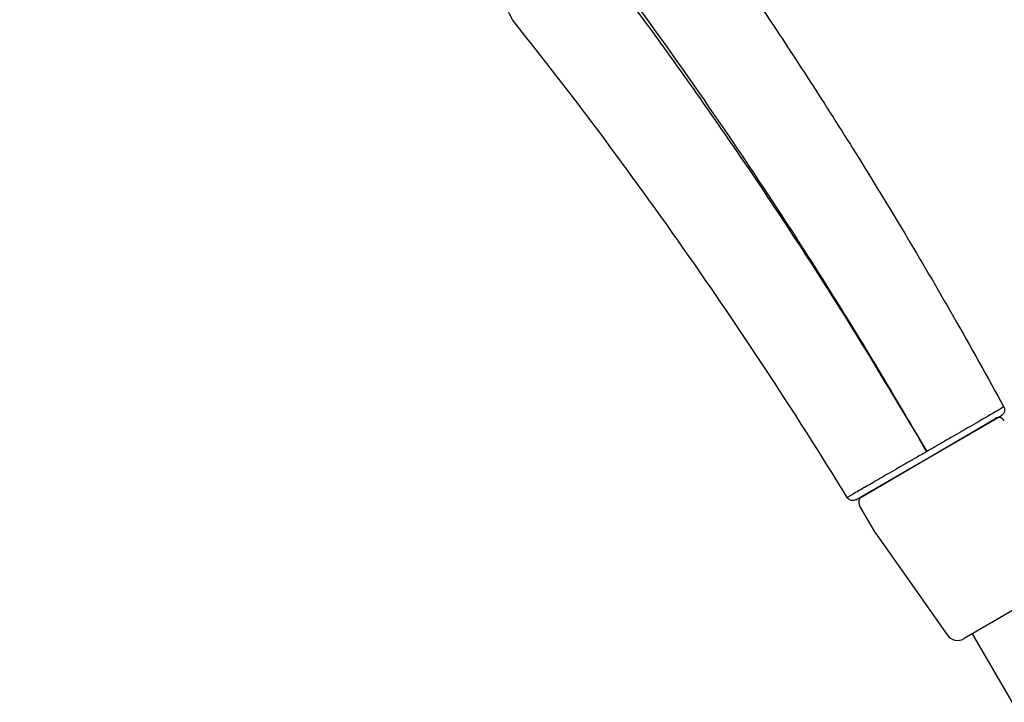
# Model space of a CAD drawing. Extents: x 15 to 1026, y -50 to 605.
# Tile 12 of 17: x 742 to 895, y 179 to 285. Entities that reach past the tile are written whole.
import ezdxf

# ---------------------------------------------------------------- set-up
doc = ezdxf.new("R2010")
doc.units = 0
doc.layers.get('0').update_dxf_attribs({"linetype": 'CONTINUOUS'})
doc.layers.add('DIM', color=140, linetype='CONTINUOUS')

msp = doc.modelspace()

# ---------------------------------------------------------------- linework, layer by layer
at = {"ltscale": 0.5}
for p, q in [((871.68, 210.39), (894.24, 223.42)), ((872.6, 210.85), (893.32, 222.97))]:
    msp.add_line(p, q, dxfattribs=at)
msp.add_ellipse((884.41, 218.86), major_axis=(0.858, 0.514), ratio=0.005621, start_param=1.295933, end_param=1.303013)
for points, knots in [([(752.17, 412.36), (755.23, 409.39), (761.11, 403.57), (769.53, 394.97), (777.31, 386.79), (784.47, 379.06), (791.02, 371.79), (797, 365.01), (802.28, 358.88), (806.91, 353.39), (810.95, 348.53), (814.55, 344.12), (817.74, 340.16), (820.74, 336.4), (823.92, 332.36), (827.53, 327.7), (831.65, 322.31), (836.17, 316.27), (841.06, 309.59), (846.33, 302.24), (851.93, 294.21), (858.07, 285.18), (864.73, 275.06), (871.89, 263.78), (879.33, 251.61), (886.99, 238.52), (892.07, 229.44), (894.63, 224.74)], [0, 0, 0, 0, 0.054082, 0.104986, 0.152715, 0.197272, 0.238662, 0.276886, 0.311948, 0.341312, 0.368023, 0.392081, 0.413489, 0.432562, 0.453161, 0.478681, 0.50738, 0.539256, 0.574307, 0.61253, 0.653922, 0.698481, 0.751149, 0.80764, 0.867949, 0.932071, 1, 1, 1, 1]), ([(742.03, 393.88), (745.17, 390.92), (751.44, 385), (760.65, 375.94), (769.72, 366.73), (778.62, 357.38), (787.38, 347.88), (795.96, 338.24), (807.74, 324.57), (822.28, 306.77), (839.03, 284.69), (854.65, 262.5), (869.24, 240.3), (878.22, 225.28), (882.66, 217.85)], [0, 0, 0, 0, 0.057185, 0.114353, 0.171503, 0.228637, 0.285754, 0.342853, 0.399937, 0.525128, 0.647729, 0.76774, 0.885164, 1, 1, 1, 1]), ([(882.66, 217.85), (880.65, 221.31), (876.16, 229.03), (868.47, 241.62), (859.05, 256.37), (847.74, 273.16), (834.37, 291.85), (821.01, 309.32), (807.81, 325.61), (794.89, 340.8), (779.73, 357.62), (762.24, 375.96), (749.39, 388.27), (742.65, 394.74)], [0, 0, 0, 0, 0.053069, 0.118247, 0.195534, 0.284932, 0.386443, 0.500067, 0.576216, 0.664283, 0.764269, 0.876175, 1, 1, 1, 1]), ([(818.47, 284.72), (818.47, 284.72), (818.42, 284.81), (818.18, 285.3), (817.67, 286.3), (816.96, 287.71), (816.42, 288.74), (816.15, 289.26)], [0, 0, 0, 0, 0.125098, 0.251418, 0.50196, 0.751444, 1, 1, 1, 1]), ([(870.33, 210.73), (866.16, 217.52), (857.62, 230.95), (844.16, 250.67), (831.12, 268.61), (822.39, 279.82), (818.47, 284.72)], [0, 0, 0, 0, 0.264237, 0.528256, 0.792057, 1, 1, 1, 1]), ([(894.62, 224.77), (894.62, 224.77), (894.61, 224.76), (894.13, 224.49), (892.15, 223.34), (889.46, 221.78), (886.71, 220.19), (884.44, 218.88), (883.15, 218.14), (882.66, 217.85)], [0, 0, 0, 0, 0.000234, 0.223108, 0.436355, 0.630325, 0.795418, 0.921896, 1, 1, 1, 1]), ([(894.62, 224.77), (894.68, 224.65), (894.74, 224.47), (894.74, 224.21), (894.71, 224.01), (894.63, 223.83), (894.49, 223.61), (894.35, 223.49), (894.24, 223.42)], [0, 0, 0, 0, 0.239786, 0.368572, 0.5, 0.631428, 0.760214, 1, 1, 1, 1]), ([(882.66, 217.85), (882.1, 217.53), (880.99, 216.89), (879.38, 215.97), (877.85, 215.09), (876.44, 214.27), (875.15, 213.53), (874, 212.86), (873.35, 212.48), (873.02, 212.29)], [0, 0, 0, 0, 0.15197, 0.300926, 0.446854, 0.589743, 0.729574, 0.866331, 1, 1, 1, 1]), ([(872.73, 212.12), (872.42, 211.95), (871.77, 211.57), (871, 211.12), (870.46, 210.81), (870.33, 210.74), (870.33, 210.74)], [0, 0, 0, 0, 0.206113, 0.449924, 0.718844, 1, 1, 1, 1]), ([(871.68, 210.39), (871.57, 210.33), (871.39, 210.27), (871.13, 210.26), (870.93, 210.28), (870.74, 210.35), (870.52, 210.49), (870.4, 210.63), (870.33, 210.74)], [0, 0, 0, 0, 0.239832, 0.368602, 0.499999, 0.631397, 0.760167, 1, 1, 1, 1])]:
    msp.add_open_spline(points, degree=3, knots=knots)
msp.add_open_spline([(873.02, 212.29), (872.92, 212.23), (872.82, 212.18), (872.72, 212.12)], degree=3)
at = {"layer": 'DIM', "color": 250}
for p, q in [((874.77, 205.16), (872.24, 209.48)), ((874.77, 205.16), (880.08, 197.61)), ((880.08, 197.61), (885.83, 189.43)), ((896.6, 193.6), (888.47, 188.85)), ((895.94, 178.98), (889.73, 189.59)), ((889.87, 189.33), (889.92, 189.36))]:
    msp.add_line(p, q, dxfattribs=at)
for centre, radius, start, end in [((893.82, 222.11), 1, 30.3338, 120.3383), ((873.11, 209.98), 1, 120.3338, 210.3338), ((887.46, 190.58), 2, 215.0974, 300.3338)]:
    msp.add_arc(centre, radius, start, end, dxfattribs=at)

doc.saveas('drawing.dxf')
